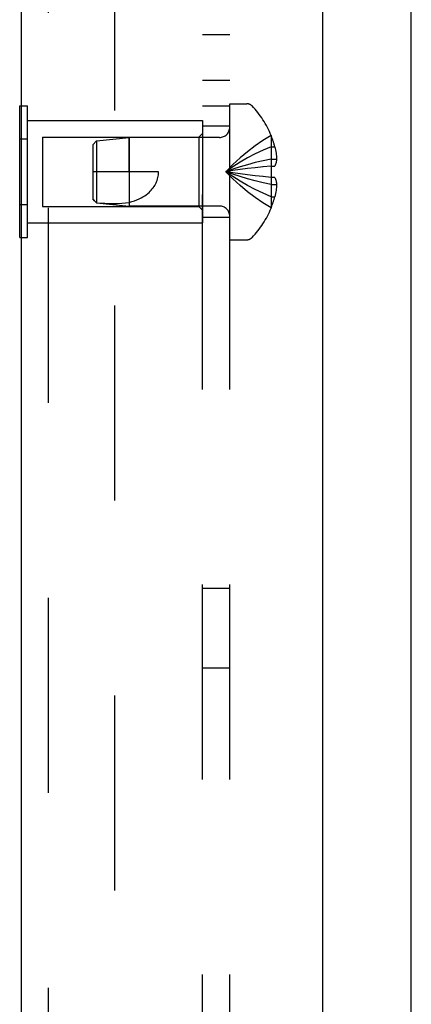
# Model space of a CAD drawing. Header units: inches. Extents: x 0 to 97.1, y 0 to 62.9.
# Tile 4 of 60: x 4.1 to 5.2, y 36.8 to 39.5. Entities that reach past the tile are written whole.
import ezdxf

# ---------------------------------------------------------------- set-up
doc = ezdxf.new("R2010")
doc.units = ezdxf.units.IN
doc.header["$LTSCALE"] = 5.342857
doc.header["$MEASUREMENT"] = 0
doc.linetypes.add('HIDDEN', pattern=[0.2, 0.1, -0.1])
doc.layers.get('0').update_dxf_attribs({"linetype": 'CONTINUOUS'})
for name, color, linetype in [('DEFAULT_2', 8, 'HIDDEN'), ('REAR_DOOR', 7, 'CONTINUOUS'), ('SUBPANEL', 7, 'CONTINUOUS')]:
    doc.layers.add(name, color=color, linetype=linetype)

msp = doc.modelspace()

# ---------------------------------------------------------------- linework, layer by layer
at = {"color": 3, "linetype": 'Continuous'}
msp.add_line((5.199201, 22.145072), (5.199201, 39.741072), dxfattribs=at)
at = {"layer": 'DEFAULT_2', "color": 8, "linetype": 'HIDDEN'}
msp.add_line((4.386693, 39.770494), (4.386693, 22.11565), dxfattribs=at)
at = {"layer": 'REAR_DOOR', "color": 3, "linetype": 'Continuous'}
for p, q in [((4.95628, 40.603072), (4.95628, 21.283072)), ((4.13128, 40.548072), (4.13128, 21.338072))]:
    msp.add_line(p, q, dxfattribs=at)
at = {"layer": 'REAR_DOOR', "color": 8, "linetype": 'HIDDEN'}
for p, q in [((4.20628, 21.338072), (4.20628, 40.548072)), ((4.70228, 38.881572), (4.70228, 39.254572)), ((4.70228, 39.254572), (4.74883, 39.254572)), ((4.13128, 39.248205), (4.14828, 39.248205)), ((4.14828, 38.887938), (4.14828, 39.248205)), ((4.14828, 39.208072), (4.62728, 39.208072)), ((4.62728, 39.208072), (4.62728, 38.928072)), ((4.61728, 39.163072), (4.62728, 39.173072)), ((4.13128, 39.158138), (4.14828, 39.158138)), ((4.18978, 39.163072), (4.18978, 38.973072)), ((4.18978, 39.163072), (4.61728, 39.163072)), ((4.32728, 39.142071), (4.33723, 39.153066)), ((4.33723, 39.153066), (4.42728, 39.162071)), ((4.33723, 39.153066), (4.33723, 38.983077)), ((4.42728, 39.162072), (4.42728, 38.974072)), ((4.427283, 39.068072), (4.42728, 39.162072)), ((4.67408, 39.162072), (4.42728, 39.162072)), ((4.61728, 39.163072), (4.61728, 38.973072)), ((4.815636, 39.167572), (4.815238, 39.167338)), ((4.815238, 39.167338), (4.815637, 39.166357)), ((4.815636, 39.166357), (4.815636, 39.083572)), ((4.32728, 39.142071), (4.32728, 38.994072)), ((4.815636, 39.136572), (4.825684, 39.136572)), ((4.815636, 39.102971), (4.830586, 39.102971)), ((4.50728, 39.068072), (4.32728, 39.068072)), ((4.750967, 39.076625), (4.730478, 39.073936)), ((4.77193, 39.079119), (4.750784, 39.076602)), ((4.793487, 39.081435), (4.771679, 39.079091)), ((4.815636, 39.083572), (4.793164, 39.081402)), ((4.815636, 39.083572), (4.815238, 39.083535)), ((4.815636, 39.083572), (4.825684, 39.083572)), ((4.815636, 39.052572), (4.793164, 39.054742)), ((4.815636, 39.052572), (4.815238, 39.052608)), ((4.815636, 39.052572), (4.815636, 38.969786)), ((4.825684, 39.052572), (4.815636, 39.052572)), ((4.815636, 39.033172), (4.830586, 39.033172)), ((4.332067, 38.988797), (4.32728, 38.994072)), ((4.32728, 38.994072), (4.33723, 38.983077)), ((4.33723, 38.983137), (4.332067, 38.988797)), ((4.815636, 38.999572), (4.825684, 38.999572)), ((4.13128, 38.978005), (4.14828, 38.978005)), ((4.18978, 38.973072), (4.61728, 38.973072)), ((4.33723, 38.983077), (4.42728, 38.974072)), ((4.67408, 38.974072), (4.42728, 38.974072)), ((4.61728, 38.973072), (4.62728, 38.963072)), ((4.815636, 38.969786), (4.815238, 38.968805)), ((4.815238, 38.968805), (4.815636, 38.968572)), ((4.14828, 38.928072), (4.62728, 38.928072)), ((4.13128, 38.887938), (4.14828, 38.887938)), ((4.70228, 38.881572), (4.74883, 38.881572))]:
    msp.add_line(p, q, dxfattribs=at)
at = {"layer": 'REAR_DOOR', "color": 7, "linetype": 'Continuous'}
for p, q in [((4.12728, 38.887938), (4.12728, 39.248205)), ((4.12728, 39.248205), (4.13128, 39.248205)), ((4.12728, 39.158138), (4.13128, 39.158138)), ((4.12728, 38.978005), (4.13128, 38.978005)), ((4.12728, 38.887938), (4.13128, 38.887938))]:
    msp.add_line(p, q, dxfattribs=at)
at = {"layer": 'REAR_DOOR', "color": 8, "linetype": 'HIDDEN'}
for points in [[(4.815238, 39.167338), (4.793164, 39.153642), (4.771679, 39.138806), (4.750784, 39.122831), (4.730478, 39.105717), (4.710762, 39.087464), (4.691636, 39.068072)], [(4.815636, 39.136572), (4.793487, 39.127127), (4.77193, 39.116894), (4.750967, 39.105872), (4.730597, 39.094061), (4.71082, 39.081461), (4.691636, 39.068072)], [(4.825684, 39.136572), (4.826679, 39.132111), (4.827557, 39.127737), (4.828313, 39.123454), (4.82896, 39.11925), (4.829504, 39.115122), (4.829953, 39.111045), (4.830314, 39.106992), (4.830586, 39.102971)], [(4.815636, 39.102971), (4.793487, 39.098159), (4.77193, 39.092946), (4.750967, 39.08733), (4.730597, 39.081313), (4.71082, 39.074893), (4.691636, 39.068072)], [(4.830586, 39.102971), (4.8303, 39.100553), (4.829922, 39.098131), (4.829451, 39.095704), (4.828886, 39.093276), (4.828227, 39.090846), (4.827473, 39.088417), (4.826626, 39.085993), (4.825684, 39.083572)], [(4.427283, 38.983979), (4.434642, 38.986115), (4.441545, 38.988426), (4.447984, 38.990906), (4.453982, 38.993539), (4.459559, 38.996312), (4.464717, 38.9992), (4.469459, 39.00218), (4.473801, 39.005227), (4.477747, 39.008308), (4.481336, 39.011421), (4.484601, 39.014555), (4.487567, 39.017708), (4.490264, 39.020876), (4.492714, 39.024067), (4.494943, 39.027283), (4.496968, 39.030542), (4.498814, 39.033861), (4.500486, 39.037266), (4.502007, 39.040799), (4.503357, 39.044447), (4.504529, 39.048219), (4.505509, 39.052088), (4.506279, 39.056034), (4.506835, 39.060031), (4.507168, 39.064043), (4.50728, 39.068072)], [(4.730597, 39.073952), (4.71082, 39.071101), (4.691636, 39.068072)], [(4.730478, 39.073936), (4.710762, 39.071093), (4.691636, 39.068072)], [(4.815238, 38.968805), (4.793164, 38.982502), (4.771679, 38.997338), (4.750784, 39.013312), (4.730478, 39.030426), (4.710762, 39.04868), (4.691636, 39.068072)], [(4.815636, 38.999572), (4.793487, 39.009016), (4.77193, 39.01925), (4.750967, 39.030272), (4.730597, 39.042083), (4.71082, 39.054683), (4.691636, 39.068072)], [(4.793487, 39.054709), (4.771679, 39.057053), (4.750784, 39.059541), (4.730478, 39.062207), (4.710762, 39.065051), (4.691636, 39.068072)], [(4.77193, 39.057024), (4.750967, 39.059518), (4.730597, 39.062191), (4.71082, 39.065042), (4.691636, 39.068072)], [(4.815636, 39.033172), (4.793487, 39.037984), (4.77193, 39.043198), (4.750967, 39.048813), (4.730597, 39.054831), (4.71082, 39.06125), (4.691636, 39.068072)], [(4.815238, 39.083535), (4.81546, 39.078384), (4.815592, 39.073241), (4.815636, 39.068072), (4.815592, 39.062902), (4.81546, 39.057759), (4.815238, 39.052608)], [(4.825684, 39.052572), (4.826626, 39.050151), (4.827473, 39.047726), (4.828227, 39.045298), (4.828886, 39.042868), (4.829451, 39.040439), (4.829922, 39.038013), (4.8303, 39.035591), (4.830586, 39.033172)], [(4.830586, 39.033172), (4.830314, 39.029152), (4.829953, 39.025098), (4.829504, 39.021021), (4.82896, 39.016893), (4.828313, 39.012689), (4.827557, 39.008406), (4.826679, 39.004033), (4.825684, 38.999572)], [(4.33723, 38.983137), (4.348737, 38.982202), (4.360339, 38.981519), (4.372096, 38.981065), (4.383794, 38.980908), (4.395289, 38.981107), (4.406453, 38.981671), (4.417093, 38.982632), (4.427283, 38.983979)]]:
    msp.add_lwpolyline(points, dxfattribs=at)
for centre, radius, start, end in [((4.74883, 39.234572), 0.02, 43.513795, 90), ((4.57346, 39.068072), 0.26182, 22.335687, 43.513795), ((4.67408, 39.190272), 0.0282, 270, 360), ((4.57346, 39.068072), 0.261361, 15.194112, 22.089377), ((4.57346, 39.068072), 0.261361, 337.910623, 344.805888), ((4.67408, 38.945872), 0.0282, 0, 90), ((4.57346, 39.068072), 0.26182, 316.486205, 337.664313), ((4.74883, 38.901572), 0.02, 270, 316.486205)]:
    msp.add_arc(centre, radius, start, end, dxfattribs=at)
at = {"layer": 'SUBPANEL', "color": 8, "linetype": 'HIDDEN'}
for p, q in [((4.62728, 22.443072), (4.62728, 39.443072)), ((4.70228, 39.443072), (4.62728, 39.443072)), ((4.70228, 22.443072), (4.70228, 39.443072)), ((4.70228, 39.318072), (4.62728, 39.318072)), ((4.62728, 39.249072), (4.70228, 39.249072)), ((4.70228, 39.193072), (4.62728, 39.193072)), ((4.70228, 38.943072), (4.62728, 38.943072)), ((4.62728, 37.927072), (4.70228, 37.927072)), ((4.62728, 37.709072), (4.70228, 37.709072))]:
    msp.add_line(p, q, dxfattribs=at)

doc.saveas('drawing.dxf')
